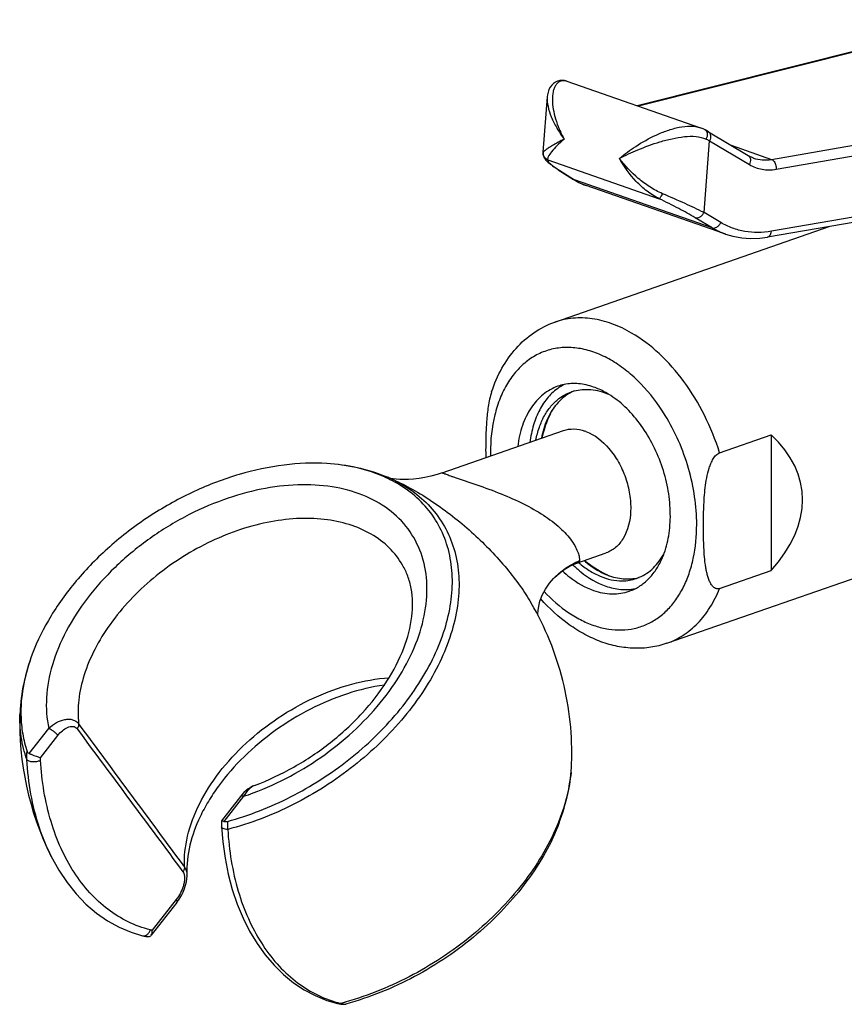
# Model space of a CAD drawing. Header units: millimetres. Extents: x 22 to 369, y -437 to 1899.
# Tile 2 of 9: x 22 to 72, y 67 to 128. Entities that reach past the tile are written whole.
import ezdxf

# ---------------------------------------------------------------- set-up
doc = ezdxf.new("R2010")
doc.units = ezdxf.units.MM
doc.header["$LTSCALE"] = 46.255
doc.layers.get('0').update_dxf_attribs({"linetype": 'CONTINUOUS'})
doc.layers.add('ACHSEN', color=7, linetype='CONTINUOUS')

msp = doc.modelspace()

# ---------------------------------------------------------------- linework, layer by layer
at = {"color": 7, "linetype": 'CONTINUOUS'}
for p, q in [((80.726, 128.178), (59.594, 122.865)), ((55.258, 124.376), (63.503, 121.502)), ((54.05, 123.407), (53.787, 119.995)), ((63.89, 121.314), (63.796, 121.369)), ((63.99, 121.255), (63.89, 121.314)), ((63.99, 121.255), (66.451, 119.789)), ((66.775, 119.637), (66.777, 119.636)), ((65.058, 114.94), (56.453, 117.94)), ((88.729, 118.391), (67.633, 114.75)), ((64.685, 101.44), (67.867, 102.549)), ((67.867, 102.549), (67.867, 94.166)), ((44.692, 99.714), (44.696, 99.713)), ((55.875, 94.624), (55.875, 94.624)), ((54.428, 93.67), (54.43, 93.672)), ((64.685, 93.057), (67.867, 94.166)), ((53.062, 92.157), (53.062, 92.157)), ((35.994, 80.905), (35.994, 80.905)), ((35.124, 80.224), (33.95, 78.724)), ((33.95, 78.724), (33.95, 78.724)), ((23.436, 76.533), (23.43, 76.544)), ((31.82, 75.39), (31.82, 75.388)), ((31.197, 73.674), (29.611, 71.649)), ((29.081, 71.621), (29.081, 71.621)), ((41.102, 67.43), (41.102, 67.431))]:
    msp.add_line(p, q, dxfattribs=at)
at = {"color": 9, "linetype": 'CONTINUOUS'}
for p, q in [((80.885, 128.172), (59.671, 122.838)), ((67.881, 119.553), (93.116, 123.909)), ((68.172, 118.946), (93.408, 123.302)), ((63.721, 116.273), (64.062, 120.698)), ((64.062, 120.698), (66.523, 119.231)), ((65.388, 120.422), (67.881, 119.553)), ((53.79, 120.005), (53.787, 119.995)), ((54.08, 119.519), (60.958, 117.122)), ((54.834, 118.861), (54.773, 118.89)), ((54.834, 118.861), (55.73, 118.291)), ((88.972, 118.756), (67.876, 115.114)), ((55.73, 118.291), (55.669, 118.32)), ((64.225, 115.329), (55.73, 118.291)), ((64.761, 115.653), (63.721, 116.273)), ((64.225, 115.329), (63.185, 115.95)), ((22.081, 82.87), (23.294, 84.419)), ((22.775, 82.609), (23.851, 83.983)), ((35.315, 80.229), (34.102, 78.68)), ((31.157, 73.859), (29.67, 71.961))]:
    msp.add_line(p, q, dxfattribs=at)
at = {"color": 7, "linetype": 'CONTINUOUS'}
for points in [[(55.26, 124.376), (55.117, 124.414), (54.966, 124.429), (54.82, 124.419), (54.682, 124.384), (54.552, 124.326), (54.432, 124.245), (54.325, 124.141), (54.232, 124.015), (54.157, 123.87), (54.101, 123.711), (54.065, 123.538), (54.05, 123.407)], [(63.796, 121.369), (63.783, 121.376), (63.67, 121.435), (63.548, 121.486), (63.501, 121.503)], [(53.787, 119.996), (53.785, 119.954), (53.794, 119.855), (53.817, 119.765), (53.849, 119.688), (53.886, 119.621), (53.927, 119.563), (53.969, 119.51), (54.015, 119.46), (54.064, 119.412), (54.116, 119.364), (54.173, 119.315), (54.235, 119.264), (54.303, 119.213), (54.376, 119.159), (54.455, 119.102), (54.54, 119.043), (54.631, 118.982), (54.73, 118.918), (55.669, 118.32)], [(66.775, 119.637), (66.735, 119.651), (66.644, 119.689), (66.555, 119.731), (66.469, 119.778), (66.451, 119.789)], [(55.669, 118.32), (55.793, 118.245), (55.997, 118.134), (56.206, 118.036), (56.419, 117.952), (56.453, 117.94)], [(65.054, 114.942), (65.508, 114.808), (66.046, 114.709), (66.599, 114.669), (67.163, 114.688), (67.633, 114.75)], [(47.561, 100.199), (47.265, 100.102), (46.875, 99.995), (46.498, 99.913), (46.138, 99.854), (45.799, 99.816), (45.486, 99.795), (45.2, 99.791), (44.946, 99.798), (44.728, 99.814), (44.548, 99.834), (44.409, 99.856), (44.318, 99.874)], [(54.43, 93.672), (54.502, 93.745), (54.798, 94.011), (55.098, 94.233), (55.394, 94.411), (55.676, 94.547), (55.875, 94.624)], [(53.481, 91.38), (53.476, 91.5), (53.485, 91.705), (53.522, 91.971), (53.6, 92.287), (53.735, 92.648), (53.932, 93.025), (54.186, 93.393), (54.428, 93.67)], [(35.994, 80.905), (35.87, 80.852), (35.733, 80.777), (35.598, 80.687), (35.465, 80.583), (35.333, 80.46), (35.199, 80.315), (35.124, 80.224)], [(33.95, 78.724), (33.949, 78.707), (33.944, 78.592), (33.943, 78.478), (33.947, 78.368), (33.948, 78.354)], [(33.948, 78.354), (34.028, 77.423), (34.169, 76.413), (34.366, 75.432), (34.617, 74.484), (34.923, 73.576), (35.28, 72.713), (35.688, 71.9), (36.145, 71.141), (36.648, 70.44), (37.193, 69.802), (37.778, 69.228), (38.399, 68.723), (39.053, 68.287), (39.735, 67.923), (40.443, 67.632), (41.102, 67.43)], [(23.43, 76.545), (23.909, 75.673), (24.42, 74.904), (24.98, 74.204), (25.587, 73.575), (26.235, 73.021), (26.921, 72.545), (27.64, 72.149), (28.387, 71.834), (29.081, 71.621)], [(31.197, 73.674), (31.349, 73.886), (31.478, 74.103), (31.585, 74.318), (31.672, 74.53), (31.739, 74.74), (31.787, 74.944), (31.815, 75.14), (31.823, 75.322), (31.821, 75.388)], [(29.081, 71.621), (29.189, 71.598), (29.292, 71.584), (29.398, 71.579), (29.475, 71.579)], [(41.102, 67.43), (41.202, 67.409), (41.305, 67.395), (41.412, 67.389), (41.517, 67.39)]]:
    msp.add_lwpolyline(points, dxfattribs=at)
at = {"color": 9, "linetype": 'CONTINUOUS'}
for centre, radius, start, end in [((50.61, 93.503), 30.34, 63.68106, 64.13699), ((54.271, 119.974), 0.483, 176.32889, 177.42141), ((54.286, 119.973), 0.497, 177.46591, 187.92318), ((59.417, 126.093), 8.562, 236.22817, 237.17912), ((60.28, 127.425), 10.15, 237.15713, 237.54642), ((66.557, 119.235), 4.549, 239.15469, 250.69653), ((61.805, 101.439), 11.262, 180.00174, 181.00693), ((40.83, 91.986), 8.625, 63.42888, 67.98961), ((2921.277, 2217.052), 3596.463, 216.363209, 216.538353), ((2722.039, 2073.165), 3350.968, 216.40507, 216.592793), ((46.431, 82.577), 9.128, 354.507, 357.86153), ((34.516, 82.039), 12.373, 203.79955, 206.36692), ((43.1, 74.538), 7.32, 254.30399, 255.68736), ((36.545, 85.59), 18.755, 284.65907, 285.27329), ((36.5, 85.755), 18.926, 285.27282, 285.58544), ((41.558, 68.341), 0.935, 253.40353, 258.36698)]:
    msp.add_arc(centre, radius, start, end, dxfattribs=at)
at = {"color": 7, "linetype": 'CONTINUOUS'}
for centre, radius, start, end in [((55.676, 102.748), 2.964, 101.40038, 109.19773), ((56.466, 102.952), 3.032, 117.00956, 124.18864), ((56.77, 102.77), 2.703, 113.20097, 116.75299), ((55.53, 100.373), 2.552, 69.45352, 70.77975), ((82.589, 101.58), 32.339, 179.99436, 180.78453), ((40.588, 92.272), 8.401, 65.47599, 65.72094), ((40.728, 92.568), 8.073, 60.94853, 65.51243), ((59.006, 96.355), 2.704, 281.68218, 285.51024), ((58.137, 95.688), 2.96, 289.23073, 296.91843), ((29.953, 85.402), 8.377, 180.12642, 181.00549)]:
    msp.add_arc(centre, radius, start, end, dxfattribs=at)
msp.add_ellipse((49.514, 96.643), major_axis=(20.25, 2.465), ratio=0.479719, start_param=-0.498307, end_param=0.381645, dxfattribs=at)
at = {"color": 9, "linetype": 'CONTINUOUS'}
for points, knots in [([(55.168, 124.401), (55.11, 124.413), (54.992, 124.419), (54.822, 124.37), (54.676, 124.267), (54.558, 124.118), (54.468, 123.933), (54.381, 123.634), (54.349, 123.198), (54.407, 122.634), (54.554, 122.032), (54.783, 121.413), (54.982, 121.007), (55.093, 120.806)], [0, 0, 0, 0, 0.042476, 0.083015, 0.124393, 0.168821, 0.217571, 0.271075, 0.391596, 0.527896, 0.676553, 0.834748, 1, 1, 1, 1]), ([(54.05, 123.406), (54.035, 123.214), (54.084, 122.789), (54.295, 122.146), (54.635, 121.467), (54.929, 121.026), (55.093, 120.806)], [0, 0, 0, 0, 0.203063, 0.442951, 0.710882, 1, 1, 1, 1]), ([(58.507, 119.616), (58.823, 119.884), (59.546, 120.415), (60.549, 120.978), (61.458, 121.35), (62.167, 121.551), (62.857, 121.632), (63.304, 121.571), (63.501, 121.503)], [0, 0, 0, 0, 0.225935, 0.486697, 0.623818, 0.759355, 0.88661, 1, 1, 1, 1]), ([(58.507, 119.616), (58.874, 119.804), (59.69, 120.182), (60.777, 120.584), (61.744, 120.844), (62.492, 120.973), (63.203, 120.996), (63.655, 120.896), (63.845, 120.804)], [0, 0, 0, 0, 0.221341, 0.481355, 0.619904, 0.757818, 0.887037, 1, 1, 1, 1]), ([(63.796, 121.369), (63.832, 121.348), (63.896, 121.278), (63.931, 121.134), (63.915, 120.968), (63.873, 120.858), (63.845, 120.804)], [0, 0, 0, 0, 0.201928, 0.433807, 0.703706, 1, 1, 1, 1]), ([(63.99, 121.255), (64.027, 121.233), (64.092, 121.164), (64.134, 121.022), (64.125, 120.859), (64.088, 120.75), (64.062, 120.698)], [0, 0, 0, 0, 0.210643, 0.4449, 0.710692, 1, 1, 1, 1]), ([(55.093, 120.806), (54.85, 120.681), (54.517, 120.5), (54.13, 120.261), (53.979, 120.158), (53.916, 120.112)], [0, 0, 0, 0, 0.600421, 0.829145, 1, 1, 1, 1]), ([(55.093, 120.806), (54.937, 120.673), (54.663, 120.423), (54.333, 120.062), (54.142, 119.791), (54.074, 119.617), (54.07, 119.545), (54.08, 119.519)], [0, 0, 0, 0, 0.366289, 0.663703, 0.878271, 0.950477, 1, 1, 1, 1]), ([(53.916, 120.112), (53.887, 120.091), (53.844, 120.057), (53.8, 120.021), (53.79, 120.005)], [0, 0, 0, 0, 0.653075, 1, 1, 1, 1]), ([(54.08, 119.519), (54.005, 119.554), (53.87, 119.662), (53.805, 119.823), (53.793, 119.905)], [0, 0, 0, 0, 0.500497, 1, 1, 1, 1]), ([(66.451, 119.789), (66.487, 119.767), (66.553, 119.698), (66.595, 119.555), (66.586, 119.392), (66.549, 119.284), (66.523, 119.231)], [0, 0, 0, 0, 0.210643, 0.4449, 0.710692, 1, 1, 1, 1]), ([(54.08, 119.519), (54.07, 119.493), (54.097, 119.436), (54.148, 119.374), (54.245, 119.278), (54.415, 119.142), (54.569, 119.035), (54.657, 118.976)], [0, 0, 0, 0, 0.10603, 0.193779, 0.306794, 0.606851, 1, 1, 1, 1]), ([(60.958, 117.122), (60.693, 117.252), (60.189, 117.576), (59.316, 118.375), (58.791, 119.103), (58.507, 119.616)], [0, 0, 0, 0, 0.249966, 0.503034, 1, 1, 1, 1]), ([(61.162, 117.435), (60.889, 117.55), (60.367, 117.834), (59.44, 118.528), (58.845, 119.163), (58.507, 119.616)], [0, 0, 0, 0, 0.256008, 0.510797, 1, 1, 1, 1]), ([(66.523, 119.231), (66.762, 119.088), (67.308, 118.887), (67.888, 118.897), (68.172, 118.946)], [0, 0, 0, 0, 0.491303, 1, 1, 1, 1]), ([(66.777, 119.636), (66.95, 119.576), (67.319, 119.501), (67.694, 119.521), (67.881, 119.553)], [0, 0, 0, 0, 0.490959, 1, 1, 1, 1]), ([(67.881, 119.553), (67.927, 119.535), (68.043, 119.448), (68.155, 119.232), (68.179, 119.042), (68.172, 118.946)], [0, 0, 0, 0, 0.211066, 0.591081, 1, 1, 1, 1]), ([(55.73, 118.291), (55.787, 118.255), (56.017, 118.117), (56.264, 118.006), (56.453, 117.94)], [0, 0, 0, 0, 0.25232, 1, 1, 1, 1]), ([(60.958, 117.122), (60.963, 117.124), (60.974, 117.133), (61.002, 117.163), (61.044, 117.224), (61.101, 117.32), (61.141, 117.394), (61.162, 117.435)], [0, 0, 0, 0, 0.043165, 0.112515, 0.328316, 0.633265, 1, 1, 1, 1]), ([(63.721, 116.273), (63.335, 116.464), (62.487, 116.861), (61.628, 117.237), (61.162, 117.435)], [0, 0, 0, 0, 0.459036, 1, 1, 1, 1]), ([(63.185, 115.95), (62.853, 116.147), (62.118, 116.552), (61.367, 116.927), (60.958, 117.122)], [0, 0, 0, 0, 0.45959, 1, 1, 1, 1]), ([(63.185, 115.95), (63.229, 115.935), (63.335, 115.931), (63.487, 115.994), (63.623, 116.112), (63.693, 116.216), (63.721, 116.273)], [0, 0, 0, 0, 0.209432, 0.448822, 0.717316, 1, 1, 1, 1]), ([(64.225, 115.329), (64.27, 115.314), (64.376, 115.31), (64.527, 115.374), (64.664, 115.491), (64.733, 115.596), (64.761, 115.653)], [0, 0, 0, 0, 0.209432, 0.448822, 0.717317, 1, 1, 1, 1]), ([(67.876, 115.114), (67.603, 115.067), (67.055, 115.016), (66.243, 115.081), (65.468, 115.288), (64.988, 115.518), (64.761, 115.653)], [0, 0, 0, 0, 0.258232, 0.508557, 0.754481, 1, 1, 1, 1]), ([(67.633, 114.75), (67.665, 114.755), (67.731, 114.784), (67.806, 114.868), (67.857, 114.982), (67.873, 115.068), (67.876, 115.114)], [0, 0, 0, 0, 0.209516, 0.441039, 0.7056, 1, 1, 1, 1]), ([(59.257, 108.832), (58.87, 109.058), (58.083, 109.434), (56.852, 109.754), (55.645, 109.795), (54.873, 109.631), (54.511, 109.505)], [0, 0, 0, 0, 0.272253, 0.526672, 0.767179, 1, 1, 1, 1]), ([(64.685, 101.44), (64.434, 102.235), (63.814, 103.767), (62.559, 105.841), (61.049, 107.572), (59.867, 108.477), (59.257, 108.832)], [0, 0, 0, 0, 0.267211, 0.527565, 0.773595, 1, 1, 1, 1]), ([(61.328, 103.747), (60.897, 104.448), (60.159, 105.423), (58.998, 106.49), (58.099, 107.121), (57.172, 107.586), (56.237, 107.873), (55.312, 107.974), (54.418, 107.885), (53.577, 107.605), (52.81, 107.143), (52.135, 106.51), (51.565, 105.723), (51.112, 104.8), (50.663, 103.378), (50.543, 102.223), (50.543, 101.438)], [0, 0, 0, 0, 0.148619, 0.2183, 0.284218, 0.346253, 0.404623, 0.459927, 0.51315, 0.565575, 0.618614, 0.673578, 0.731497, 0.793025, 0.858429, 1, 1, 1, 1]), ([(63.271, 97.002), (63.271, 97.579), (63.18, 98.752), (62.801, 100.49), (62.191, 102.178), (61.638, 103.241), (61.328, 103.747)], [0, 0, 0, 0, 0.243802, 0.495409, 0.749374, 1, 1, 1, 1]), ([(44.688, 99.701), (45.153, 99.468), (46.025, 98.923), (47.117, 97.857), (47.932, 96.588), (48.447, 95.15), (48.653, 93.582), (48.549, 91.92), (48.141, 90.203), (47.441, 88.468), (46.465, 86.751), (44.8, 84.502), (42.176, 81.976), (38.478, 79.613), (35.731, 78.548), (34.338, 78.184)], [0, 0, 0, 0, 0.051955, 0.101973, 0.151322, 0.201384, 0.25342, 0.308394, 0.366884, 0.429084, 0.494851, 0.563767, 0.708186, 0.856032, 1, 1, 1, 1]), ([(44.696, 99.713), (45.105, 99.529), (45.937, 99.096), (47.585, 98.049), (49.53, 96.489), (51.238, 94.718), (52.375, 93.25), (52.852, 92.518), (53.062, 92.157)], [0, 0, 0, 0, 0.118017, 0.245824, 0.512578, 0.770859, 0.890176, 1, 1, 1, 1]), ([(47.561, 100.199), (47.566, 100.2), (47.581, 100.195), (47.61, 100.187), (47.658, 100.17), (47.727, 100.145), (47.82, 100.11), (47.94, 100.067), (48.089, 100.013), (48.198, 99.975), (48.258, 99.954)], [0, 0, 0, 0, 0.018053, 0.058728, 0.126005, 0.224065, 0.357339, 0.529897, 0.744273, 1, 1, 1, 1]), ([(48.258, 99.954), (48.736, 99.788), (49.727, 99.461), (51.184, 98.929), (52.571, 98.316), (53.799, 97.628), (54.811, 96.872), (55.457, 96.177), (55.797, 95.633), (55.951, 95.29), (56.028, 95.01), (56.046, 94.846), (56.042, 94.78)], [0, 0, 0, 0, 0.155686, 0.320958, 0.477015, 0.621832, 0.752725, 0.864497, 0.910963, 0.949674, 0.979623, 1, 1, 1, 1]), ([(35.315, 80.229), (36.904, 80.758), (39.193, 81.904), (41.844, 83.952), (43.575, 85.706), (44.973, 87.606), (45.984, 89.581), (46.568, 91.561), (46.696, 93.474), (46.349, 95.245), (45.528, 96.792), (44.271, 98.033), (42.647, 98.914), (40.733, 99.413), (38.603, 99.52), (36.338, 99.238), (34.826, 98.808), (34.068, 98.535)], [0, 0, 0, 0, 0.146468, 0.220347, 0.292425, 0.361291, 0.425868, 0.485595, 0.540616, 0.591943, 0.641436, 0.691452, 0.744198, 0.801188, 0.863046, 0.929586, 1, 1, 1, 1]), ([(34.068, 98.535), (33.245, 98.239), (31.628, 97.518), (29.378, 96.114), (27.359, 94.43), (25.655, 92.535), (24.338, 90.507), (23.464, 88.426), (23.073, 86.376), (23.159, 85.038), (23.294, 84.419)], [0, 0, 0, 0, 0.137349, 0.276765, 0.414924, 0.54863, 0.675168, 0.792679, 0.900579, 1, 1, 1, 1]), ([(45.123, 94.51), (44.897, 94.898), (44.328, 95.627), (43.193, 96.477), (41.818, 97.066), (40.251, 97.381), (38.541, 97.417), (36.085, 97.087), (32.994, 95.988), (29.671, 93.832), (27.409, 91.458), (26.108, 89.351), (25.445, 87.776), (25.096, 86.219), (25.082, 85.19), (25.136, 84.702)], [0, 0, 0, 0, 0.048649, 0.098836, 0.152095, 0.209366, 0.270958, 0.336628, 0.476936, 0.622214, 0.762448, 0.828061, 0.889589, 0.946794, 1, 1, 1, 1]), ([(53.856, 92.88), (54.316, 92.387), (55.065, 91.726), (56.173, 91.073), (56.998, 90.73), (57.824, 90.529), (58.637, 90.474), (59.422, 90.569), (60.166, 90.811), (60.853, 91.196), (61.472, 91.717), (62.011, 92.364), (62.463, 93.123), (62.822, 93.983), (63.175, 95.272), (63.271, 96.303), (63.271, 97.002)], [0, 0, 0, 0, 0.141001, 0.206424, 0.268375, 0.327155, 0.38335, 0.437809, 0.491583, 0.545807, 0.601563, 0.659748, 0.721004, 0.785694, 0.853911, 1, 1, 1, 1]), ([(54.43, 93.672), (54.656, 93.907), (55.16, 94.334), (55.74, 94.651), (56.042, 94.78)], [0, 0, 0, 0, 0.498703, 1, 1, 1, 1]), ([(56.042, 94.78), (56.041, 94.764), (56.032, 94.732), (55.997, 94.689), (55.944, 94.652), (55.9, 94.633), (55.875, 94.624)], [0, 0, 0, 0, 0.19146, 0.409449, 0.675095, 1, 1, 1, 1]), ([(61.424, 89.675), (61.779, 89.799), (62.472, 90.141), (63.379, 90.902), (64.138, 91.888), (64.52, 92.651), (64.685, 93.057)], [0, 0, 0, 0, 0.233322, 0.474082, 0.728334, 1, 1, 1, 1]), ([(31.668, 75.859), (31.639, 76.497), (31.792, 77.851), (32.548, 79.839), (33.786, 81.78), (35.439, 83.574), (37.42, 85.129), (39.622, 86.363), (41.929, 87.21), (43.515, 87.496), (44.29, 87.555)], [0, 0, 0, 0, 0.102714, 0.215942, 0.33935, 0.470684, 0.60647, 0.742621, 0.875005, 1, 1, 1, 1]), ([(21.939, 82.506), (21.779, 82.954), (21.546, 83.909), (21.501, 84.889), (21.519, 85.387)], [0, 0, 0, 0, 0.488921, 1, 1, 1, 1]), ([(23.294, 84.419), (23.437, 84.557), (23.742, 84.791), (24.181, 84.97), (24.528, 85.004), (24.768, 84.97), (24.981, 84.872), (25.091, 84.763), (25.136, 84.702)], [0, 0, 0, 0, 0.285231, 0.5474, 0.668193, 0.782005, 0.891067, 1, 1, 1, 1]), ([(23.851, 83.983), (23.936, 84.092), (24.118, 84.285), (24.388, 84.467), (24.613, 84.543), (24.775, 84.557), (24.93, 84.513), (25.01, 84.441), (25.041, 84.398)], [0, 0, 0, 0, 0.290116, 0.552651, 0.671952, 0.783053, 0.889359, 1, 1, 1, 1]), ([(25.136, 84.702), (25.139, 84.678), (25.139, 84.569), (25.09, 84.466), (25.041, 84.398)], [0, 0, 0, 0, 0.225663, 1, 1, 1, 1]), ([(23.294, 84.419), (23.347, 84.401), (23.455, 84.347), (23.606, 84.244), (23.743, 84.121), (23.821, 84.029), (23.851, 83.983)], [0, 0, 0, 0, 0.232579, 0.500389, 0.767992, 1, 1, 1, 1]), ([(21.939, 82.506), (21.937, 82.545), (21.933, 82.707), (21.944, 82.869), (21.96, 82.991)], [0, 0, 0, 0, 0.244399, 1, 1, 1, 1]), ([(23.195, 77.046), (23.016, 77.452), (22.349, 79.204), (22.027, 81.078), (21.939, 82.506)], [0, 0, 0, 0, 0.236431, 1, 1, 1, 1]), ([(21.939, 82.506), (21.95, 82.486), (21.989, 82.451), (22.106, 82.397), (22.3, 82.366), (22.543, 82.378), (22.708, 82.419), (22.78, 82.452)], [0, 0, 0, 0, 0.07516, 0.173627, 0.432883, 0.731247, 1, 1, 1, 1]), ([(29.559, 71.982), (29.09, 72.102), (28.169, 72.441), (26.904, 73.226), (25.776, 74.268), (24.805, 75.543), (24.005, 77.029), (23.161, 79.312), (22.857, 81.178), (22.78, 82.452)], [0, 0, 0, 0, 0.108971, 0.21938, 0.333456, 0.452954, 0.579058, 0.712372, 1, 1, 1, 1]), ([(55.517, 81.703), (55.493, 81.451), (55.35, 80.404), (55.045, 79.381), (54.747, 78.635)], [0, 0, 0, 0, 0.239894, 1, 1, 1, 1]), ([(35.994, 80.905), (35.856, 80.854), (35.589, 80.651), (35.402, 80.383), (35.315, 80.229)], [0, 0, 0, 0, 0.453264, 1, 1, 1, 1]), ([(35.315, 80.229), (35.294, 80.236), (35.254, 80.248), (35.19, 80.256), (35.14, 80.244), (35.124, 80.224)], [0, 0, 0, 0, 0.339444, 0.617404, 1, 1, 1, 1]), ([(34.32, 78.682), (34.318, 78.64), (34.315, 78.474), (34.324, 78.307), (34.338, 78.184)], [0, 0, 0, 0, 0.254831, 1, 1, 1, 1]), ([(54.747, 78.635), (54.238, 77.361), (53.149, 75.517), (51.286, 73.334), (49.066, 71.252), (45.888, 69.099), (43.038, 67.93), (41.585, 67.525)], [0, 0, 0, 0, 0.23184, 0.356258, 0.484426, 0.745008, 1, 1, 1, 1]), ([(34.338, 78.184), (34.287, 78.186), (34.191, 78.197), (34.053, 78.231), (33.951, 78.3), (33.948, 78.354)], [0, 0, 0, 0, 0.344692, 0.635552, 1, 1, 1, 1]), ([(34.338, 78.184), (34.414, 76.895), (34.717, 75.007), (35.558, 72.693), (36.357, 71.181), (37.328, 69.877), (38.456, 68.805), (39.724, 67.987), (40.649, 67.624), (41.12, 67.491)], [0, 0, 0, 0, 0.287184, 0.420464, 0.546653, 0.666314, 0.780566, 0.891078, 1, 1, 1, 1]), ([(31.572, 75.573), (31.653, 75.464), (31.69, 75.233), (31.66, 74.941), (31.583, 74.626), (31.427, 74.255), (31.254, 73.983), (31.157, 73.859)], [0, 0, 0, 0, 0.220469, 0.348337, 0.480061, 0.744085, 1, 1, 1, 1]), ([(31.668, 75.859), (31.669, 75.836), (31.664, 75.733), (31.618, 75.636), (31.572, 75.573)], [0, 0, 0, 0, 0.227214, 1, 1, 1, 1]), ([(31.668, 75.859), (31.715, 75.794), (31.789, 75.642), (31.816, 75.476), (31.82, 75.39)], [0, 0, 0, 0, 0.480358, 1, 1, 1, 1]), ([(31.197, 73.674), (31.213, 73.694), (31.213, 73.745), (31.189, 73.805), (31.169, 73.841), (31.157, 73.859)], [0, 0, 0, 0, 0.383124, 0.660896, 1, 1, 1, 1]), ([(29.081, 71.621), (29.127, 71.609), (29.231, 71.61), (29.373, 71.684), (29.49, 71.813), (29.54, 71.923), (29.559, 71.982)], [0, 0, 0, 0, 0.216987, 0.454059, 0.717614, 1, 1, 1, 1]), ([(41.291, 67.445), (41.275, 67.439), (41.215, 67.42), (41.147, 67.419), (41.102, 67.43)], [0, 0, 0, 0, 0.26033, 1, 1, 1, 1]), ([(41.369, 67.426), (41.431, 67.413), (41.515, 67.404), (41.599, 67.406), (41.62, 67.407)], [0, 0, 0, 0, 0.747407, 1, 1, 1, 1])]:
    msp.add_open_spline(points, degree=3, knots=knots, dxfattribs=at)
for points in [[(55.258, 124.376), (55.229, 124.387), (55.199, 124.395), (55.168, 124.401)], [(22.78, 82.452), (22.776, 82.504), (22.775, 82.557), (22.775, 82.609)], [(29.67, 71.961), (29.633, 71.965), (29.595, 71.972), (29.559, 71.982)]]:
    msp.add_open_spline(points, degree=3, dxfattribs=at)
at = {"color": 7, "linetype": 'CONTINUOUS'}
for points, knots in [([(50.62, 105.209), (50.785, 105.708), (51.194, 106.661), (52.07, 107.914), (53.181, 108.903), (54.057, 109.346), (54.511, 109.505)], [0, 0, 0, 0, 0.263049, 0.515079, 0.759451, 1, 1, 1, 1]), ([(50.62, 105.209), (50.57, 105.06), (50.49, 104.756), (50.377, 104.146), (50.299, 103.385), (50.258, 102.48), (50.25, 101.881), (50.25, 101.583)], [0, 0, 0, 0, 0.12924, 0.257124, 0.508556, 0.755698, 1, 1, 1, 1]), ([(54.701, 105.547), (54.539, 105.49), (54.22, 105.346), (53.625, 104.941), (52.988, 104.216), (52.463, 103.104), (52.281, 102.268), (52.227, 101.826)], [0, 0, 0, 0, 0.110175, 0.222207, 0.457526, 0.715888, 1, 1, 1, 1]), ([(54.763, 105.46), (54.522, 105.296), (54.068, 104.884), (53.543, 104.093), (53.167, 103.143), (53.029, 102.451), (52.984, 102.089)], [0, 0, 0, 0, 0.223246, 0.462268, 0.720981, 1, 1, 1, 1]), ([(55.553, 105.184), (55.417, 105.115), (55.151, 104.951), (54.663, 104.529), (54.371, 104.124), (54.21, 103.833)], [0, 0, 0, 0, 0.238058, 0.482479, 1, 1, 1, 1]), ([(56.907, 105.5), (56.608, 105.604), (56.004, 105.742), (55.382, 105.712), (55.09, 105.653)], [0, 0, 0, 0, 0.515275, 1, 1, 1, 1]), ([(57.837, 105.054), (57.761, 105.1), (57.463, 105.273), (57.148, 105.416), (56.907, 105.5)], [0, 0, 0, 0, 0.258101, 1, 1, 1, 1]), ([(61.267, 95.245), (61.41, 95.641), (61.613, 96.501), (61.677, 97.86), (61.514, 99.284), (61.13, 100.703), (60.545, 102.052), (59.786, 103.267), (58.889, 104.289), (58.195, 104.833), (57.837, 105.054)], [0, 0, 0, 0, 0.113984, 0.237016, 0.366809, 0.500182, 0.633529, 0.763245, 0.886161, 1, 1, 1, 1]), ([(54.21, 103.833), (54.149, 103.722), (53.914, 103.247), (53.763, 102.732), (53.688, 102.335)], [0, 0, 0, 0, 0.238133, 1, 1, 1, 1]), ([(55.053, 102.81), (55.257, 102.881), (55.708, 102.948), (56.153, 102.858), (56.37, 102.782)], [0, 0, 0, 0, 0.483613, 1, 1, 1, 1]), ([(56.425, 102.762), (56.981, 102.554), (57.744, 101.933), (58.471, 100.873), (58.903, 99.914), (59.161, 98.894), (59.249, 97.612), (59.036, 96.652), (58.73, 96.144)], [0, 0, 0, 0, 0.230736, 0.362748, 0.500069, 0.637381, 0.769364, 1, 1, 1, 1]), ([(63.685, 96.9), (63.685, 97.294), (63.698, 98.089), (63.764, 99.087), (63.884, 99.892), (64.005, 100.396), (64.146, 100.787), (64.282, 101.062), (64.45, 101.297), (64.604, 101.412), (64.685, 101.44)], [0, 0, 0, 0, 0.246405, 0.497152, 0.625085, 0.754919, 0.820206, 0.884771, 0.946291, 1, 1, 1, 1]), ([(40.446, 100.775), (39.568, 100.829), (37.736, 100.753), (34.98, 100.159), (32.222, 99.108), (29.58, 97.645), (27.163, 95.832), (25.075, 93.745), (23.405, 91.474), (22.586, 89.834), (22.277, 89.011)], [0, 0, 0, 0, 0.115083, 0.23832, 0.367572, 0.5, 0.632429, 0.76168, 0.884918, 1, 1, 1, 1]), ([(44.063, 99.983), (43.498, 100.211), (42.306, 100.572), (41.074, 100.736), (40.446, 100.775)], [0, 0, 0, 0, 0.49166, 1, 1, 1, 1]), ([(44.042, 99.93), (43.498, 100.176), (42.315, 100.565), (41.084, 100.735), (40.446, 100.775)], [0, 0, 0, 0, 0.482982, 1, 1, 1, 1]), ([(34.32, 78.682), (35.663, 79.045), (38.308, 80.086), (41.875, 82.374), (44.87, 85.247), (46.732, 88.011), (47.687, 90.299), (48.109, 91.959), (48.244, 93.57), (48.086, 95.097), (47.635, 96.505), (46.898, 97.759), (45.895, 98.826), (45.083, 99.384), (44.649, 99.626)], [0, 0, 0, 0, 0.143981, 0.291641, 0.435944, 0.570557, 0.632975, 0.691756, 0.74705, 0.799368, 0.84959, 0.898897, 0.948614, 1, 1, 1, 1]), ([(64.685, 93.057), (64.65, 93.044), (64.577, 93.03), (64.434, 93.05), (64.278, 93.156), (64.143, 93.341), (64.037, 93.56), (63.955, 93.801), (63.889, 94.058), (63.837, 94.324), (63.783, 94.692), (63.737, 95.162), (63.705, 95.735), (63.688, 96.316), (63.685, 96.704), (63.685, 96.9)], [0, 0, 0, 0, 0.026184, 0.050776, 0.099891, 0.153009, 0.209998, 0.269908, 0.33196, 0.395601, 0.46044, 0.592649, 0.72713, 0.863057, 1, 1, 1, 1]), ([(58.73, 96.144), (58.606, 95.938), (58.309, 95.571), (57.898, 95.329), (57.686, 95.256)], [0, 0, 0, 0, 0.517465, 1, 1, 1, 1]), ([(59.477, 93.049), (59.677, 93.15), (60.062, 93.404), (60.558, 93.909), (60.971, 94.531), (61.178, 94.998), (61.267, 95.245)], [0, 0, 0, 0, 0.231811, 0.473164, 0.728377, 1, 1, 1, 1]), ([(35.994, 80.905), (36.83, 81.218), (38.465, 81.986), (40.7, 83.487), (42.643, 85.273), (44.183, 87.239), (45.24, 89.267), (45.767, 91.228), (45.754, 92.766), (45.469, 93.825), (45.25, 94.293), (45.123, 94.51)], [0, 0, 0, 0, 0.147638, 0.297268, 0.443766, 0.582222, 0.7084, 0.819419, 0.915026, 0.958431, 1, 1, 1, 1]), ([(55.63, 94.522), (55.785, 94.37), (56.389, 93.829), (57.103, 93.4), (57.664, 93.204)], [0, 0, 0, 0, 0.267562, 1, 1, 1, 1]), ([(56.321, 94.779), (56.427, 94.688), (56.839, 94.356), (57.301, 94.081), (57.662, 93.93)], [0, 0, 0, 0, 0.262629, 1, 1, 1, 1]), ([(54.986, 94.149), (55.134, 94.011), (55.709, 93.516), (56.381, 93.124), (56.907, 92.94)], [0, 0, 0, 0, 0.26663, 1, 1, 1, 1]), ([(57.662, 93.93), (57.969, 93.802), (58.449, 93.667), (59.094, 93.639), (59.403, 93.676), (59.553, 93.707)], [0, 0, 0, 0, 0.517521, 0.761941, 1, 1, 1, 1]), ([(57.664, 93.204), (57.962, 93.101), (58.565, 92.963), (59.186, 92.992), (59.477, 93.05)], [0, 0, 0, 0, 0.515256, 1, 1, 1, 1]), ([(61.424, 89.675), (61.104, 89.563), (60.44, 89.4), (59.411, 89.34), (58.372, 89.462), (57.344, 89.756), (56.344, 90.211), (55.043, 91.026), (54.174, 91.826), (53.647, 92.416)], [0, 0, 0, 0, 0.116188, 0.233261, 0.352152, 0.473776, 0.598962, 0.728318, 1, 1, 1, 1]), ([(56.907, 92.94), (57.271, 92.813), (57.84, 92.699), (58.589, 92.746), (58.943, 92.834), (59.112, 92.893)], [0, 0, 0, 0, 0.515372, 0.759862, 1, 1, 1, 1]), ([(22.277, 89.011), (22.055, 88.422), (21.701, 87.23), (21.542, 85.995), (21.519, 85.387)], [0, 0, 0, 0, 0.508336, 1, 1, 1, 1]), ([(22.277, 89.011), (22.052, 88.412), (21.704, 87.219), (21.575, 85.98), (21.576, 85.383)], [0, 0, 0, 0, 0.51703, 1, 1, 1, 1]), ([(43.999, 87.102), (43.226, 86.99), (41.656, 86.608), (39.387, 85.653), (37.238, 84.342), (35.326, 82.746), (33.99, 81.224), (33.134, 79.939), (32.204, 78.219), (31.754, 76.609), (31.82, 75.39)], [0, 0, 0, 0, 0.129031, 0.265624, 0.405372, 0.543646, 0.675919, 0.738564, 0.798242, 1, 1, 1, 1]), ([(21.577, 85.255), (21.584, 84.864), (21.652, 84.096), (21.838, 83.348), (21.96, 82.991)], [0, 0, 0, 0, 0.508645, 1, 1, 1, 1]), ([(22.081, 82.87), (22.053, 82.88), (22, 82.911), (21.969, 82.964), (21.96, 82.991)], [0, 0, 0, 0, 0.5132, 1, 1, 1, 1]), ([(22.081, 82.87), (22.138, 82.85), (22.37, 82.765), (22.599, 82.672), (22.776, 82.61)], [0, 0, 0, 0, 0.2437, 1, 1, 1, 1]), ([(54.795, 78.613), (55.017, 79.202), (55.371, 80.393), (55.53, 81.628), (55.553, 82.237)], [0, 0, 0, 0, 0.508336, 1, 1, 1, 1]), ([(34.102, 78.68), (34.081, 78.687), (34.044, 78.7), (34.001, 78.713), (33.975, 78.72), (33.962, 78.724), (33.955, 78.725), (33.951, 78.725), (33.95, 78.724)], [0, 0, 0, 0, 0.422636, 0.736667, 0.84821, 0.929011, 0.979147, 1, 1, 1, 1]), ([(34.102, 78.68), (34.118, 78.674), (34.19, 78.658), (34.265, 78.667), (34.32, 78.682)], [0, 0, 0, 0, 0.227791, 1, 1, 1, 1]), ([(54.795, 78.613), (54.312, 77.325), (53.244, 75.459), (51.391, 73.251), (49.166, 71.141), (45.965, 68.969), (43.088, 67.803), (41.62, 67.407)], [0, 0, 0, 0, 0.230917, 0.355284, 0.483605, 0.744742, 1, 1, 1, 1]), ([(29.611, 71.649), (29.641, 71.687), (29.678, 71.794), (29.677, 71.902), (29.67, 71.961)], [0, 0, 0, 0, 0.449759, 1, 1, 1, 1]), ([(29.475, 71.579), (29.501, 71.58), (29.554, 71.593), (29.595, 71.629), (29.611, 71.649)], [0, 0, 0, 0, 0.503742, 1, 1, 1, 1]), ([(41.517, 67.39), (41.526, 67.39), (41.561, 67.393), (41.595, 67.4), (41.62, 67.407)], [0, 0, 0, 0, 0.242267, 1, 1, 1, 1])]:
    msp.add_open_spline(points, degree=3, knots=knots, dxfattribs=at)
at = {"layer": 'ACHSEN', "color": 7, "linetype": 'CONTINUOUS'}
for p, q in [((54.511, 109.505), (71.447, 115.408)), ((47.561, 100.199), (55.053, 102.81)), ((61.424, 89.675), (80.515, 96.33)), ((55.875, 94.624), (57.686, 95.256)), ((23.43, 76.545), (23.436, 76.533)), ((23.431, 76.545), (23.436, 76.533))]:
    msp.add_line(p, q, dxfattribs=at)
for centre, radius, start, end in [((56.426, 102.67), 2.684, 105.58964, 109.21486), ((61.013, 100.659), 7.489, 153.2835, 154.98665), ((61.022, 100.655), 7.5, 154.98657, 166.98368), ((37.31, 83.292), 18.005, 67.08993, 67.97287), ((37.279, 83.22), 18.084, 65.79902, 67.08969), ((61.024, 100.657), 7.503, 231.45211, 243.44253), ((61.022, 100.654), 7.499, 243.44468, 245.16373), ((58.675, 96.218), 2.683, 289.21761, 293.11977), ((39.886, 84.729), 18.378, 177.94769, 206.44292)]:
    msp.add_arc(centre, radius, start, end, dxfattribs=at)
for points, knots in [([(54.768, 104.783), (54.886, 104.874), (55.134, 105.036), (55.405, 105.156), (55.543, 105.205)], [0, 0, 0, 0, 0.503652, 1, 1, 1, 1]), ([(55.705, 105.255), (55.871, 105.302), (56.217, 105.363), (56.753, 105.357), (57.301, 105.255), (57.659, 105.127), (57.836, 105.05)], [0, 0, 0, 0, 0.237081, 0.480356, 0.733714, 1, 1, 1, 1]), ([(53.352, 102.217), (53.403, 102.486), (53.537, 103.002), (53.846, 103.712), (54.252, 104.316), (54.589, 104.645), (54.768, 104.783)], [0, 0, 0, 0, 0.274831, 0.532231, 0.773009, 1, 1, 1, 1]), ([(59.729, 93.75), (59.887, 93.818), (60.197, 93.987), (60.612, 94.327), (60.976, 94.75), (61.176, 95.074), (61.266, 95.246)], [0, 0, 0, 0, 0.236942, 0.480187, 0.733601, 1, 1, 1, 1]), ([(55.986, 94.661), (56.192, 94.484), (56.615, 94.165), (57.294, 93.803), (57.981, 93.581), (58.447, 93.531), (58.672, 93.533)], [0, 0, 0, 0, 0.274665, 0.532039, 0.772896, 1, 1, 1, 1]), ([(58.672, 93.533), (58.823, 93.534), (59.124, 93.56), (59.417, 93.635), (59.558, 93.684)], [0, 0, 0, 0, 0.503794, 1, 1, 1, 1]), ([(55.553, 82.237), (55.617, 83.957), (55.249, 87.433), (53.928, 90.668), (53.062, 92.157)], [0, 0, 0, 0, 0.499835, 1, 1, 1, 1])]:
    msp.add_open_spline(points, degree=3, knots=knots, dxfattribs=at)

doc.saveas('drawing.dxf')
